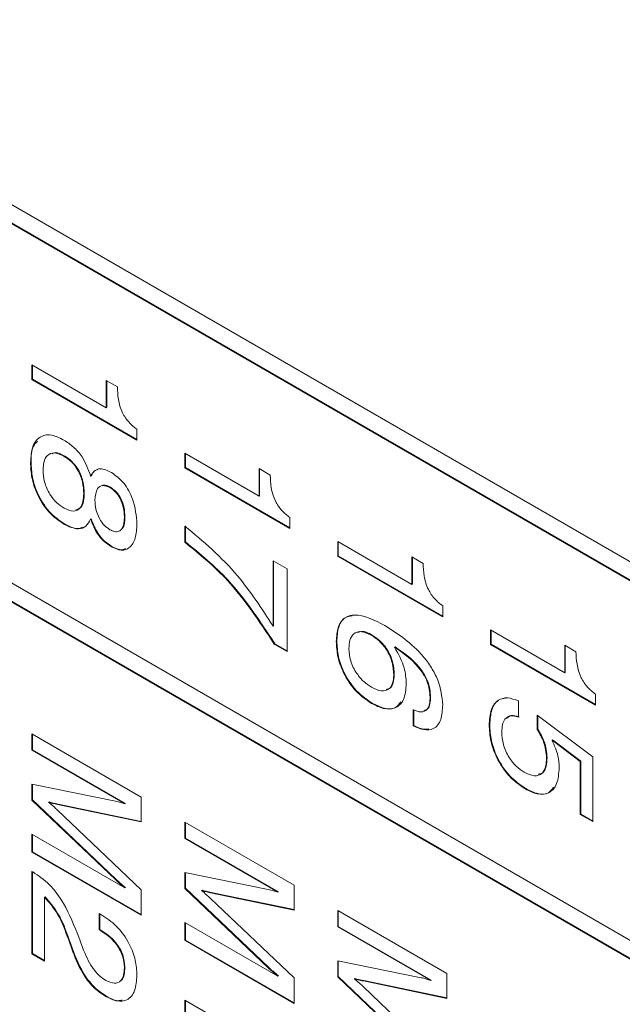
# Model space of a CAD drawing. Header units: millimetres. Extents: x 22 to 278, y 61 to 167.
# Tile 135 of 148: x 246.62 to 250.52, y 122.7 to 129.07. Entities that reach past the tile are written whole.
import ezdxf

# ---------------------------------------------------------------- set-up
doc = ezdxf.new("R2010")
doc.units = ezdxf.units.MM
doc.layers.get('0').update_dxf_attribs({"lineweight": 15})

msp = doc.modelspace()

# ---------------------------------------------------------------- linework, layer by layer
for p, q in [((266.2179, 116.5341), (239.4186, 132.0051)), ((264.5209, 117.3913), (239.5246, 131.8214)), ((264.5244, 117.3934), (239.5282, 131.8234)), ((239.5246, 129.4942), (264.5209, 115.0642)), ((264.5209, 114.9417), (239.5246, 129.3717)), ((264.5244, 114.9438), (239.5282, 129.3738)), ((246.7018, 126.839), (247.1822, 126.5617)), ((246.7018, 126.7448), (246.7018, 126.839)), ((246.7053, 126.7469), (246.7053, 126.837)), ((246.7053, 126.7469), (246.7018, 126.7448)), ((247.3817, 126.3523), (246.7018, 126.7448)), ((247.3817, 126.3564), (246.7053, 126.7469)), ((247.1822, 126.7396), (247.2548, 126.6978)), ((247.1822, 126.5617), (247.1822, 126.7396)), ((247.1858, 126.5637), (247.1858, 126.7376)), ((247.1858, 126.5637), (247.1822, 126.5617)), ((247.3817, 126.4228), (247.3817, 126.3523)), ((247.6917, 126.2675), (248.1722, 125.9902)), ((247.6917, 126.1733), (247.6917, 126.2675)), ((247.6953, 126.1754), (247.6953, 126.2655)), ((246.6962, 126.2085), (246.6927, 126.2065)), ((246.9138, 126.2496), (246.9103, 126.2476)), ((247.6953, 126.1754), (247.6917, 126.1733)), ((248.3716, 125.7808), (247.6917, 126.1733)), ((248.3716, 125.7849), (247.6953, 126.1754)), ((248.1722, 126.1681), (248.2447, 126.1263)), ((248.1722, 125.9902), (248.1722, 126.1681)), ((248.1757, 125.9922), (248.1757, 126.1661)), ((247.0855, 126.1221), (247.0819, 126.12)), ((247.0407, 126.0095), (247.0372, 126.0075)), ((247.21, 126.0472), (247.2065, 126.0452)), ((248.1757, 125.9922), (248.1722, 125.9902)), ((246.9128, 125.8105), (246.9093, 125.8085)), ((247.0855, 125.8427), (247.0819, 125.8406)), ((247.3036, 125.8571), (247.3001, 125.8551)), ((248.3716, 125.8513), (248.3716, 125.7808)), ((247.6917, 125.6918), (247.6917, 125.7965)), ((247.6953, 125.6938), (247.6953, 125.7985)), ((247.6953, 125.6938), (247.6917, 125.6918)), ((248.6817, 125.6961), (249.1621, 125.4187)), ((248.6817, 125.6018), (248.6817, 125.6961)), ((248.6852, 125.6039), (248.6852, 125.694)), ((247.22, 125.6646), (247.2165, 125.6625)), ((248.2628, 125.5714), (248.3535, 125.5191)), ((248.2628, 125.1493), (248.2628, 125.5714)), ((248.2664, 125.1513), (248.2664, 125.5694)), ((248.6852, 125.6039), (248.6817, 125.6018)), ((249.3616, 125.2093), (248.6817, 125.6018)), ((249.3616, 125.2134), (248.6852, 125.6039)), ((249.1621, 125.5967), (249.2347, 125.5548)), ((249.1621, 125.4187), (249.1621, 125.5967)), ((249.1657, 125.4207), (249.1657, 125.5946)), ((248.3535, 125.5191), (248.3535, 124.9852)), ((249.1657, 125.4207), (249.1621, 125.4187)), ((249.3616, 125.2798), (249.3616, 125.2093)), ((248.2664, 125.1513), (248.2628, 125.1493)), ((249.6716, 125.1246), (250.1521, 124.8472)), ((249.6716, 125.0304), (249.6716, 125.1246)), ((249.6751, 125.0324), (249.6751, 125.1225)), ((248.6761, 125.0509), (248.6726, 125.0488)), ((248.9038, 125.0912), (248.9002, 125.0892)), ((248.2746, 125.0349), (248.2711, 125.0328)), ((248.3535, 124.9852), (248.2711, 125.0328)), ((248.3535, 124.9893), (248.2746, 125.0349)), ((249.0532, 125.0146), (249.0497, 125.0125)), ((249.6751, 125.0324), (249.6716, 125.0304)), ((250.3515, 124.6379), (249.6716, 125.0304)), ((250.3515, 124.6419), (249.6751, 125.0324)), ((250.1521, 125.0252), (250.2246, 124.9833)), ((250.1521, 124.8472), (250.1521, 125.0252)), ((250.1556, 124.8492), (250.1556, 125.0231)), ((249.0478, 124.834), (249.0443, 124.832)), ((250.1556, 124.8492), (250.1521, 124.8472)), ((249.2835, 124.6915), (249.28, 124.6895)), ((249.8524, 124.6643), (249.8524, 124.5596)), ((250.3515, 124.7084), (250.3515, 124.6379)), ((248.9042, 124.6505), (248.9007, 124.6484)), ((249.1712, 124.5027), (249.1712, 124.6074)), ((249.1747, 124.5047), (249.1747, 124.6094)), ((249.9742, 124.573), (250.3334, 124.3017)), ((249.9742, 124.4805), (249.9742, 124.573)), ((249.9777, 124.4825), (249.9777, 124.5704)), ((249.1747, 124.5047), (249.1712, 124.5027)), ((249.6661, 124.5106), (249.6625, 124.5086)), ((249.9777, 124.4825), (249.9742, 124.4805)), ((246.7018, 124.4506), (247.4089, 124.0424)), ((246.7018, 124.346), (246.7018, 124.4506)), ((246.7053, 124.348), (246.7053, 124.4486)), ((250.0736, 124.4121), (250.0701, 124.4101)), ((250.2518, 124.2734), (250.0701, 124.4101)), ((250.2553, 124.2755), (250.0736, 124.4121)), ((246.7053, 124.348), (246.7018, 124.346)), ((247.3042, 123.9982), (246.7018, 124.346)), ((247.3077, 124.0002), (246.7053, 124.348)), ((250.0378, 124.2975), (250.0342, 124.2955)), ((250.3334, 124.3017), (250.3334, 123.883)), ((250.2553, 124.2755), (250.2518, 124.2734)), ((250.2518, 123.9301), (250.2518, 124.2734)), ((250.2553, 123.9321), (250.2553, 124.2755)), ((246.7018, 124.1261), (247.2423, 124.0159)), ((246.7018, 124.0214), (246.7018, 124.1261)), ((246.7053, 124.0235), (246.7053, 124.1254)), ((249.8999, 124.0966), (249.8964, 124.0945)), ((247.4089, 124.0424), (247.4089, 123.8821)), ((246.7053, 124.0235), (246.7018, 124.0214)), ((247.2423, 123.5082), (246.7018, 124.0214)), ((247.2458, 123.5103), (246.7053, 124.0235)), ((246.8134, 124.011), (246.8098, 124.0089)), ((246.8715, 123.9968), (246.8679, 123.9947)), ((247.4089, 123.8821), (246.8679, 123.9947)), ((247.4089, 123.8849), (246.8715, 123.9968)), ((247.3077, 124.0002), (247.3042, 123.9982)), ((246.8679, 123.9571), (247.4089, 123.4428)), ((250.2553, 123.9321), (250.2518, 123.9301)), ((250.3334, 123.883), (250.2518, 123.9301)), ((250.3334, 123.8871), (250.2553, 123.9321)), ((247.6917, 123.8792), (248.3988, 123.471)), ((247.6917, 123.7745), (247.6917, 123.8792)), ((247.6953, 123.7765), (247.6953, 123.8771)), ((246.7018, 123.8016), (247.3042, 123.4538)), ((246.7018, 123.6865), (246.7018, 123.8016)), ((246.7053, 123.6885), (246.7053, 123.7996)), ((247.6953, 123.7765), (247.6917, 123.7745)), ((248.2941, 123.4267), (247.6917, 123.7745)), ((248.2977, 123.4287), (247.6953, 123.7765)), ((246.7053, 123.6885), (246.7018, 123.6865)), ((247.4089, 123.2782), (246.7018, 123.6865)), ((247.4089, 123.2823), (246.7053, 123.6885)), ((246.7018, 123.5608), (246.7073, 123.5576)), ((246.7018, 123.0269), (246.7018, 123.5608)), ((246.7053, 123.029), (246.7053, 123.5588)), ((247.6917, 123.5546), (248.2322, 123.4444)), ((247.6917, 123.45), (247.6917, 123.5546)), ((247.6953, 123.452), (247.6953, 123.5539)), ((247.2458, 123.5103), (247.2423, 123.5082)), ((247.3077, 123.4559), (247.3042, 123.4538)), ((247.6953, 123.452), (247.6917, 123.45)), ((248.2358, 122.9388), (247.6953, 123.452)), ((248.3988, 123.471), (248.3988, 123.3107)), ((246.7869, 123.3973), (246.7834, 123.3953)), ((246.7834, 123.3953), (246.7834, 122.9798)), ((247.4089, 123.4428), (247.4089, 123.2782)), ((248.2322, 122.9367), (247.6917, 123.45)), ((247.8033, 123.4395), (247.7998, 123.4375)), ((247.8614, 123.4253), (247.8579, 123.4232)), ((248.3988, 123.3107), (247.8579, 123.4232)), ((248.3988, 123.3134), (247.8614, 123.4253)), ((248.2977, 123.4287), (248.2941, 123.4267)), ((247.8579, 123.3856), (248.3988, 122.8713)), ((247.1369, 123.2887), (247.1487, 123.2819)), ((247.1369, 123.184), (247.1369, 123.2887)), ((247.1404, 123.186), (247.1404, 123.2866)), ((248.6817, 123.3077), (249.3888, 122.8995)), ((248.6817, 123.203), (248.6817, 123.3077)), ((248.6852, 123.205), (248.6852, 123.3056)), ((247.6917, 123.2301), (248.2941, 122.8823)), ((247.6917, 123.115), (247.6917, 123.2301)), ((247.6953, 123.117), (247.6953, 123.2281)), ((248.6852, 123.205), (248.6817, 123.203)), ((249.2841, 122.8552), (248.6817, 123.203)), ((249.2876, 122.8573), (248.6852, 123.205)), ((247.0049, 123.1346), (247.0365, 123.0511)), ((247.1404, 123.186), (247.1369, 123.184)), ((247.1448, 123.1794), (247.1369, 123.184)), ((247.1484, 123.1815), (247.1404, 123.186)), ((247.1484, 123.1815), (247.1448, 123.1794)), ((246.941, 123.1237), (246.9375, 123.1217)), ((246.9666, 123.0397), (246.9375, 123.1217)), ((246.9702, 123.0418), (246.941, 123.1237)), ((247.6953, 123.117), (247.6917, 123.115)), ((248.3988, 122.7068), (247.6917, 123.115)), ((248.3988, 122.7108), (247.6953, 123.117)), ((246.7053, 123.029), (246.7018, 123.0269)), ((246.7834, 122.9798), (246.7018, 123.0269)), ((246.7834, 122.9839), (246.7053, 123.029)), ((246.9702, 123.0418), (246.9666, 123.0397)), ((248.6817, 122.9832), (249.2222, 122.873)), ((248.6817, 122.8785), (248.6817, 122.9832)), ((248.6852, 122.8805), (248.6852, 122.9824)), ((247.3036, 122.9409), (247.3001, 122.9388)), ((248.2358, 122.9388), (248.2322, 122.9367)), ((248.2977, 122.8844), (248.2941, 122.8823)), ((248.6852, 122.8805), (248.6817, 122.8785)), ((249.2222, 122.3652), (248.6817, 122.8785)), ((249.2257, 122.3673), (248.6852, 122.8805)), ((249.3888, 122.8995), (249.3888, 122.7392)), ((248.3988, 122.8713), (248.3988, 122.7068)), ((248.7933, 122.868), (248.7897, 122.866)), ((248.8514, 122.8538), (248.8478, 122.8517)), ((249.3888, 122.7392), (248.8478, 122.8517)), ((249.3888, 122.742), (248.8514, 122.8538)), ((249.2876, 122.8573), (249.2841, 122.8552)), ((247.1836, 122.7528), (247.1801, 122.7508)), ((248.8478, 122.8141), (249.3888, 122.2998)), ((247.6917, 122.7276), (248.1722, 122.4503)), ((247.6917, 122.6334), (247.6917, 122.7276)), ((247.6953, 122.6355), (247.6953, 122.7256))]:
    msp.add_line(p, q)
for points, knots in [([(247.2548, 126.6978), (247.2559, 126.6711), (247.2581, 126.618), (247.2814, 126.5345), (247.329, 126.4639), (247.3641, 126.4365), (247.3817, 126.4228)], [0, 0, 0, 0, 0.281056, 0.560319, 0.779649, 1, 1, 1, 1]), ([(246.6927, 126.2065), (246.6951, 126.2442), (246.6998, 126.3195), (246.7533, 126.3832), (246.8296, 126.3921), (246.8827, 126.3659), (246.9093, 126.3528)], [0, 0, 0, 0, 0.280486, 0.559574, 0.779479, 1, 1, 1, 1]), ([(246.6962, 126.2085), (246.697, 126.2484), (246.698, 126.307), (246.7282, 126.3358), (246.7378, 126.345)], [0, 0, 0, 0, 0.679746, 1, 1, 1, 1]), ([(246.9093, 126.3528), (246.93, 126.3393), (246.9714, 126.3122), (247.0405, 126.233), (247.0663, 126.1628), (247.0819, 126.12)], [0, 0, 0, 0, 0.281291, 0.561761, 1, 1, 1, 1]), ([(246.9103, 126.2476), (246.8891, 126.2577), (246.8469, 126.2779), (246.7997, 126.2594), (246.777, 126.2148), (246.7752, 126.1778), (246.7743, 126.1592)], [0, 0, 0, 0, 0.279995, 0.558696, 0.778998, 1, 1, 1, 1]), ([(246.9138, 126.2496), (246.8918, 126.2616), (246.8605, 126.2786), (246.8384, 126.2674), (246.8318, 126.2641)], [0, 0, 0, 0, 0.701505, 1, 1, 1, 1]), ([(246.9093, 125.8085), (246.8752, 125.832), (246.8072, 125.879), (246.7331, 125.9982), (246.6971, 126.1118), (246.6942, 126.1749), (246.6927, 126.2065)], [0, 0, 0, 0, 0.279707, 0.55861, 0.779038, 1, 1, 1, 1]), ([(246.9128, 125.8105), (246.8787, 125.834), (246.8107, 125.881), (246.7366, 126.0003), (246.7007, 126.1138), (246.6977, 126.177), (246.6962, 126.2085)], [0, 0, 0, 0, 0.279707, 0.55861, 0.779038, 1, 1, 1, 1]), ([(247.0372, 126.0075), (247.0359, 126.0317), (247.0334, 126.0801), (247.0039, 126.1559), (246.9584, 126.2157), (246.9263, 126.2369), (246.9103, 126.2476)], [0, 0, 0, 0, 0.280768, 0.559835, 0.779576, 1, 1, 1, 1]), ([(247.0407, 126.0095), (247.0395, 126.0338), (247.0369, 126.0822), (247.0075, 126.158), (246.9619, 126.2178), (246.9299, 126.239), (246.9138, 126.2496)], [0, 0, 0, 0, 0.280768, 0.559835, 0.779576, 1, 1, 1, 1]), ([(246.7743, 126.1592), (246.7757, 126.134), (246.7786, 126.0836), (246.8123, 126.0051), (246.8605, 125.9453), (246.8937, 125.9235), (246.9103, 125.9126)], [0, 0, 0, 0, 0.280468, 0.559562, 0.779464, 1, 1, 1, 1]), ([(247.0819, 126.12), (247.0893, 126.1323), (247.1039, 126.1568), (247.1493, 126.1748), (247.1911, 126.1557), (247.2165, 126.1441)], [0, 0, 0, 0, 0.281037, 0.561354, 1, 1, 1, 1]), ([(247.0855, 126.1221), (247.0924, 126.1353), (247.1027, 126.1552), (247.1223, 126.1605), (247.1289, 126.1623)], [0, 0, 0, 0, 0.663814, 1, 1, 1, 1]), ([(247.2165, 126.1441), (247.2444, 126.1233), (247.3004, 126.0818), (247.3702, 125.9489), (247.3773, 125.8619), (247.3817, 125.8088)], [0, 0, 0, 0, 0.27964, 0.559965, 1, 1, 1, 1]), ([(247.21, 126.0472), (247.1929, 126.0563), (247.1723, 126.0671), (247.1594, 126.058), (247.1572, 126.0564)], [0, 0, 0, 0, 0.830475, 1, 1, 1, 1]), ([(248.2447, 126.1263), (248.2458, 126.0996), (248.248, 126.0465), (248.2713, 125.963), (248.3189, 125.8925), (248.354, 125.8651), (248.3716, 125.8513)], [0, 0, 0, 0, 0.281056, 0.560319, 0.779649, 1, 1, 1, 1]), ([(246.9103, 125.9126), (246.9309, 125.9032), (246.972, 125.8843), (247.0151, 125.9079), (247.0347, 125.9533), (247.0364, 125.9894), (247.0372, 126.0075)], [0, 0, 0, 0, 0.279546, 0.558276, 0.778819, 1, 1, 1, 1]), ([(246.9868, 125.902), (246.998, 125.9054), (247.0221, 125.9128), (247.038, 125.9561), (247.0398, 125.9917), (247.0407, 126.0095)], [0, 0, 0, 0, 0.303667, 0.65133, 1, 1, 1, 1]), ([(247.2065, 126.0452), (247.1904, 126.0521), (247.1582, 126.0658), (247.1166, 126.0379), (247.1123, 125.9926), (247.1097, 125.965)], [0, 0, 0, 0, 0.2800245, 0.5603037, 1, 1, 1, 1]), ([(247.3001, 125.8551), (247.2992, 125.8739), (247.2975, 125.9115), (247.278, 125.9703), (247.2441, 126.0197), (247.219, 126.0367), (247.2065, 126.0452)], [0, 0, 0, 0, 0.281051, 0.5604991, 0.7799093, 1, 1, 1, 1]), ([(247.3036, 125.8571), (247.3028, 125.876), (247.301, 125.9136), (247.2815, 125.9724), (247.2477, 126.0217), (247.2226, 126.0387), (247.21, 126.0472)], [0, 0, 0, 0, 0.281051, 0.5604991, 0.7799093, 1, 1, 1, 1]), ([(247.1097, 125.965), (247.1107, 125.9458), (247.1127, 125.9077), (247.1347, 125.8486), (247.1685, 125.799), (247.1938, 125.7817), (247.2065, 125.773)], [0, 0, 0, 0, 0.280791, 0.560312, 0.779949, 1, 1, 1, 1]), ([(247.0819, 125.8406), (247.073, 125.8242), (247.055, 125.7914), (246.9959, 125.7688), (246.9421, 125.7934), (246.9093, 125.8085)], [0, 0, 0, 0, 0.280919, 0.561169, 1, 1, 1, 1]), ([(247.0301, 125.7892), (247.0227, 125.7857), (246.9912, 125.7705), (246.9468, 125.7932), (246.9128, 125.8105)], [0, 0, 0, 0, 0.23583, 1, 1, 1, 1]), ([(247.2165, 125.6625), (247.2006, 125.6729), (247.1687, 125.6935), (247.1156, 125.7541), (247.0947, 125.8078), (247.0819, 125.8406)], [0, 0, 0, 0, 0.281152, 0.561484, 1, 1, 1, 1]), ([(247.22, 125.6646), (247.2041, 125.6749), (247.1722, 125.6955), (247.1191, 125.7561), (247.0982, 125.8099), (247.0855, 125.8427)], [0, 0, 0, 0, 0.281152, 0.561484, 1, 1, 1, 1]), ([(247.2065, 125.773), (247.2171, 125.7678), (247.2383, 125.7573), (247.2665, 125.7602), (247.2954, 125.7865), (247.2981, 125.8268), (247.3001, 125.8551)], [0, 0, 0, 0, 0.1872321, 0.3740206, 0.5611578, 1, 1, 1, 1]), ([(247.2793, 125.7742), (247.2824, 125.7767), (247.3017, 125.7918), (247.3027, 125.8274), (247.3036, 125.8571)], [0, 0, 0, 0, 0.163464, 1, 1, 1, 1]), ([(247.3817, 125.8088), (247.38, 125.7774), (247.3766, 125.7149), (247.34, 125.6544), (247.2827, 125.6326), (247.2386, 125.6526), (247.2165, 125.6625)], [0, 0, 0, 0, 0.280879, 0.560627, 0.780313, 1, 1, 1, 1]), ([(247.6917, 125.7965), (247.8106, 125.6969), (248.023, 125.5189), (248.1895, 125.2623), (248.2628, 125.1493)], [0, 0, 0, 0, 0.559313, 1, 1, 1, 1]), ([(248.2711, 125.0328), (248.1749, 125.1786), (248.0029, 125.4391), (247.7869, 125.6145), (247.6917, 125.6918)], [0, 0, 0, 0, 0.5595515, 1, 1, 1, 1]), ([(248.2746, 125.0349), (248.1784, 125.1806), (248.0065, 125.4411), (247.7904, 125.6165), (247.6953, 125.6938)], [0, 0, 0, 0, 0.5595515, 1, 1, 1, 1]), ([(247.3075, 125.6504), (247.2999, 125.647), (247.2758, 125.6363), (247.2427, 125.653), (247.22, 125.6646)], [0, 0, 0, 0, 0.313215, 1, 1, 1, 1]), ([(249.2347, 125.5548), (249.2358, 125.5281), (249.238, 125.475), (249.2613, 125.3915), (249.3089, 125.321), (249.344, 125.2936), (249.3616, 125.2798)], [0, 0, 0, 0, 0.281056, 0.560319, 0.779649, 1, 1, 1, 1]), ([(248.6726, 125.0488), (248.6745, 125.0805), (248.6784, 125.1437), (248.7211, 125.2072), (248.8223, 125.2355), (248.9191, 125.1873), (248.9869, 125.1534)], [0, 0, 0, 0, 0.187308, 0.373997, 0.560972, 1, 1, 1, 1]), ([(248.6761, 125.0509), (248.6782, 125.0822), (248.6823, 125.1449), (248.7187, 125.2054), (248.7584, 125.2128), (248.7743, 125.2158)], [0, 0, 0, 0, 0.37456, 0.747883, 1, 1, 1, 1]), ([(248.9002, 125.0892), (248.8782, 125.0998), (248.8341, 125.1209), (248.7835, 125.1048), (248.7574, 125.0608), (248.7553, 125.0222), (248.7542, 125.0029)], [0, 0, 0, 0, 0.280146, 0.559018, 0.779227, 1, 1, 1, 1]), ([(248.9038, 125.0912), (248.881, 125.1034), (248.8466, 125.1218), (248.8214, 125.1106), (248.8129, 125.1069)], [0, 0, 0, 0, 0.661937, 1, 1, 1, 1]), ([(248.9869, 125.1534), (249.0742, 125.0968), (249.1835, 125.026), (249.2899, 124.8813), (249.3476, 124.7727), (249.356, 124.6929), (249.3616, 124.6398)], [0, 0, 0, 0, 0.499466, 0.62531, 0.750994, 1, 1, 1, 1]), ([(248.9007, 124.6484), (248.8662, 124.672), (248.7973, 124.7191), (248.7196, 124.8365), (248.678, 124.9522), (248.6744, 125.0166), (248.6726, 125.0488)], [0, 0, 0, 0, 0.279903, 0.559103, 0.779286, 1, 1, 1, 1]), ([(248.9042, 124.6505), (248.8697, 124.674), (248.8009, 124.7212), (248.7232, 124.8386), (248.6816, 124.9543), (248.6779, 125.0186), (248.6761, 125.0509)], [0, 0, 0, 0, 0.279903, 0.559103, 0.779286, 1, 1, 1, 1]), ([(249.0443, 124.832), (249.0427, 124.8585), (249.0396, 124.9113), (249.0036, 124.9937), (248.9523, 125.0551), (248.9176, 125.0778), (248.9002, 125.0892)], [0, 0, 0, 0, 0.280506, 0.559256, 0.779276, 1, 1, 1, 1]), ([(249.0478, 124.834), (249.0463, 124.8605), (249.0432, 124.9133), (249.0071, 124.9957), (248.9559, 125.0572), (248.9211, 125.0798), (248.9038, 125.0912)], [0, 0, 0, 0, 0.280506, 0.559256, 0.779276, 1, 1, 1, 1]), ([(248.7542, 125.0029), (248.7562, 124.9766), (248.7601, 124.9242), (248.7999, 124.8448), (248.8501, 124.786), (248.8841, 124.7639), (248.9011, 124.7529)], [0, 0, 0, 0, 0.279951, 0.559038, 0.779239, 1, 1, 1, 1]), ([(249.0497, 125.0125), (249.0745, 124.9677), (249.1189, 124.8875), (249.1237, 124.8106), (249.1259, 124.7767)], [0, 0, 0, 0, 0.558415, 1, 1, 1, 1]), ([(249.28, 124.6895), (249.2769, 124.7223), (249.2722, 124.7715), (249.237, 124.8392), (249.1708, 124.9288), (249.1035, 124.9753), (249.0497, 125.0125)], [0, 0, 0, 0, 0.2489413, 0.3744101, 0.5000296, 1, 1, 1, 1]), ([(249.2835, 124.6915), (249.2804, 124.7243), (249.2758, 124.7736), (249.2405, 124.8412), (249.1744, 124.9308), (249.107, 124.9774), (249.0532, 125.0146)], [0, 0, 0, 0, 0.2489413, 0.3744101, 0.5000296, 1, 1, 1, 1]), ([(250.2246, 124.9833), (250.2257, 124.9567), (250.2279, 124.9035), (250.2512, 124.82), (250.2988, 124.7495), (250.3339, 124.7221), (250.3515, 124.7084)], [0, 0, 0, 0, 0.281056, 0.560319, 0.779649, 1, 1, 1, 1]), ([(248.9011, 124.7529), (248.9223, 124.7426), (248.9647, 124.7221), (249.014, 124.7358), (249.0407, 124.7764), (249.0431, 124.8134), (249.0443, 124.832)], [0, 0, 0, 0, 0.280269, 0.559276, 0.779344, 1, 1, 1, 1]), ([(248.9945, 124.739), (249.0025, 124.7402), (249.0247, 124.7434), (249.0438, 124.7795), (249.0465, 124.8158), (249.0478, 124.834)], [0, 0, 0, 0, 0.221273, 0.610116, 1, 1, 1, 1]), ([(249.1259, 124.7767), (249.1229, 124.7396), (249.1169, 124.6656), (249.0567, 124.6119), (248.9796, 124.6089), (248.927, 124.6352), (248.9007, 124.6484)], [0, 0, 0, 0, 0.279991, 0.559145, 0.779291, 1, 1, 1, 1]), ([(249.1712, 124.6074), (249.1885, 124.6006), (249.2231, 124.5872), (249.2613, 124.6041), (249.278, 124.6433), (249.2793, 124.6741), (249.28, 124.6895)], [0, 0, 0, 0, 0.280259, 0.558792, 0.779085, 1, 1, 1, 1]), ([(249.2396, 124.602), (249.2484, 124.6043), (249.2684, 124.6096), (249.2813, 124.6459), (249.2828, 124.6763), (249.2835, 124.6915)], [0, 0, 0, 0, 0.282329, 0.640659, 1, 1, 1, 1]), ([(249.6625, 124.5086), (249.6648, 124.543), (249.6693, 124.6118), (249.7153, 124.6725), (249.7803, 124.6913), (249.8283, 124.6733), (249.8524, 124.6643)], [0, 0, 0, 0, 0.280338, 0.559784, 0.779725, 1, 1, 1, 1]), ([(249.6661, 124.5106), (249.6685, 124.5447), (249.6733, 124.6127), (249.7135, 124.6731), (249.7538, 124.6793), (249.7681, 124.6815)], [0, 0, 0, 0, 0.393178, 0.785106, 1, 1, 1, 1]), ([(249.0914, 124.658), (249.0794, 124.643), (249.0531, 124.6103), (248.9824, 124.6118), (248.9303, 124.6376), (248.9042, 124.6505)], [0, 0, 0, 0, 0.298844, 0.648974, 1, 1, 1, 1]), ([(249.3616, 124.6398), (249.3597, 124.6061), (249.3559, 124.5388), (249.3096, 124.4799), (249.2416, 124.4727), (249.1947, 124.4927), (249.1712, 124.5027)], [0, 0, 0, 0, 0.2805095, 0.5593885, 0.7793586, 1, 1, 1, 1]), ([(249.8524, 124.5596), (249.8349, 124.5645), (249.7999, 124.5741), (249.7641, 124.5512), (249.7466, 124.5115), (249.745, 124.4799), (249.7441, 124.4641)], [0, 0, 0, 0, 0.279683, 0.558942, 0.779277, 1, 1, 1, 1]), ([(249.8559, 124.5617), (249.838, 124.5672), (249.8068, 124.5769), (249.7867, 124.5603), (249.7782, 124.5533)], [0, 0, 0, 0, 0.576532, 1, 1, 1, 1]), ([(249.2711, 124.484), (249.2623, 124.4822), (249.2337, 124.4765), (249.1988, 124.4932), (249.1747, 124.5047)], [0, 0, 0, 0, 0.310703, 1, 1, 1, 1]), ([(249.8964, 124.0945), (249.8608, 124.119), (249.7898, 124.1678), (249.71, 124.2896), (249.668, 124.409), (249.6644, 124.4753), (249.6625, 124.5086)], [0, 0, 0, 0, 0.279853, 0.558986, 0.77924, 1, 1, 1, 1]), ([(249.8999, 124.0966), (249.8644, 124.121), (249.7933, 124.1699), (249.7136, 124.2916), (249.6715, 124.411), (249.6679, 124.4774), (249.6661, 124.5106)], [0, 0, 0, 0, 0.279853, 0.558986, 0.77924, 1, 1, 1, 1]), ([(250.0342, 124.2955), (250.0311, 124.3299), (250.0254, 124.3915), (249.9898, 124.4532), (249.9742, 124.4805)], [0, 0, 0, 0, 0.559183, 1, 1, 1, 1]), ([(250.0378, 124.2975), (250.0346, 124.332), (250.0289, 124.3935), (249.9934, 124.4553), (249.9777, 124.4825)], [0, 0, 0, 0, 0.559183, 1, 1, 1, 1]), ([(249.7441, 124.4641), (249.7459, 124.4373), (249.7493, 124.3839), (249.7863, 124.3018), (249.8364, 124.2383), (249.8714, 124.2151), (249.8889, 124.2035)], [0, 0, 0, 0, 0.28028, 0.559528, 0.779473, 1, 1, 1, 1]), ([(250.0701, 124.4101), (250.0851, 124.3758), (250.112, 124.3145), (250.1147, 124.2581), (250.1158, 124.2332)], [0, 0, 0, 0, 0.558768, 1, 1, 1, 1]), ([(249.8889, 124.2035), (249.9113, 124.1928), (249.956, 124.1715), (250.0067, 124.1898), (250.0311, 124.2367), (250.0332, 124.2759), (250.0342, 124.2955)], [0, 0, 0, 0, 0.280047, 0.558892, 0.779158, 1, 1, 1, 1]), ([(249.9805, 124.19), (249.9909, 124.192), (250.0158, 124.1968), (250.0343, 124.2396), (250.0366, 124.2782), (250.0378, 124.2975)], [0, 0, 0, 0, 0.259607, 0.629319, 1, 1, 1, 1]), ([(250.1158, 124.2332), (250.1132, 124.1958), (250.1079, 124.1214), (250.0518, 124.0622), (249.9755, 124.0554), (249.9228, 124.0815), (249.8964, 124.0945)], [0, 0, 0, 0, 0.280328, 0.559443, 0.779442, 1, 1, 1, 1]), ([(250.0794, 124.1063), (250.0694, 124.0923), (250.046, 124.0596), (249.9782, 124.0584), (249.9261, 124.0838), (249.8999, 124.0966)], [0, 0, 0, 0, 0.272355, 0.635716, 1, 1, 1, 1]), ([(246.8098, 124.0089), (246.8208, 123.9998), (246.8404, 123.9834), (246.8595, 123.9651), (246.8679, 123.9571)], [0, 0, 0, 0, 0.560006, 1, 1, 1, 1]), ([(246.8679, 123.9947), (246.8572, 123.9967), (246.8381, 124.0004), (246.8185, 124.0063), (246.8098, 124.0089)], [0, 0, 0, 0, 0.56006, 1, 1, 1, 1]), ([(246.8715, 123.9968), (246.8607, 123.9988), (246.8416, 124.0024), (246.822, 124.0084), (246.8134, 124.011)], [0, 0, 0, 0, 0.56006, 1, 1, 1, 1]), ([(247.2423, 124.0159), (247.2537, 124.0134), (247.2741, 124.0089), (247.295, 124.0015), (247.3042, 123.9982)], [0, 0, 0, 0, 0.559949, 1, 1, 1, 1]), ([(246.7073, 123.5576), (246.7441, 123.5332), (246.8176, 123.4843), (246.9291, 123.3306), (246.9761, 123.209), (247.0049, 123.1346)], [0, 0, 0, 0, 0.279996, 0.559198, 1, 1, 1, 1]), ([(247.3042, 123.4538), (247.2926, 123.4636), (247.2718, 123.4812), (247.2513, 123.4999), (247.2423, 123.5082)], [0, 0, 0, 0, 0.559973, 1, 1, 1, 1]), ([(247.3077, 123.4559), (247.2961, 123.4657), (247.2753, 123.4832), (247.2548, 123.502), (247.2458, 123.5103)], [0, 0, 0, 0, 0.559973, 1, 1, 1, 1]), ([(246.9375, 123.1217), (246.9174, 123.1782), (246.8817, 123.2788), (246.8133, 123.3599), (246.7834, 123.3953)], [0, 0, 0, 0, 0.562606, 1, 1, 1, 1]), ([(246.941, 123.1237), (246.9209, 123.1803), (246.8853, 123.2809), (246.8168, 123.3619), (246.7869, 123.3973)], [0, 0, 0, 0, 0.562606, 1, 1, 1, 1]), ([(247.7998, 123.4375), (247.8108, 123.4283), (247.8304, 123.4119), (247.8495, 123.3936), (247.8579, 123.3856)], [0, 0, 0, 0, 0.560006, 1, 1, 1, 1]), ([(247.8579, 123.4232), (247.8472, 123.4253), (247.828, 123.4289), (247.8084, 123.4348), (247.7998, 123.4375)], [0, 0, 0, 0, 0.56006, 1, 1, 1, 1]), ([(247.8614, 123.4253), (247.8507, 123.4273), (247.8316, 123.4309), (247.812, 123.4369), (247.8033, 123.4395)], [0, 0, 0, 0, 0.56006, 1, 1, 1, 1]), ([(248.2322, 123.4444), (248.2436, 123.4419), (248.264, 123.4374), (248.2849, 123.43), (248.2941, 123.4267)], [0, 0, 0, 0, 0.559949, 1, 1, 1, 1]), ([(247.1487, 123.2819), (247.183, 123.2592), (247.2514, 123.214), (247.3331, 123.1014), (247.3763, 122.9854), (247.3799, 122.9214), (247.3817, 122.8893)], [0, 0, 0, 0, 0.280451, 0.559362, 0.779308, 1, 1, 1, 1]), ([(247.3001, 122.9388), (247.2978, 122.9651), (247.2932, 123.0176), (247.2347, 123.1181), (247.1789, 123.1562), (247.1448, 123.1794)], [0, 0, 0, 0, 0.280567, 0.560264, 1, 1, 1, 1]), ([(247.3036, 122.9409), (247.3013, 122.9672), (247.2967, 123.0197), (247.2382, 123.1202), (247.1825, 123.1582), (247.1484, 123.1815)], [0, 0, 0, 0, 0.280567, 0.560264, 1, 1, 1, 1]), ([(247.1801, 122.7508), (247.1547, 122.7678), (247.1038, 122.8018), (247.0227, 122.9032), (246.9879, 122.988), (246.9666, 123.0397)], [0, 0, 0, 0, 0.280291, 0.560216, 1, 1, 1, 1]), ([(247.1836, 122.7528), (247.1582, 122.7699), (247.1073, 122.8039), (247.0262, 122.9053), (246.9914, 122.99), (246.9702, 123.0418)], [0, 0, 0, 0, 0.280291, 0.560216, 1, 1, 1, 1]), ([(247.0365, 123.0511), (247.0558, 123.0062), (247.0829, 122.9435), (247.1404, 122.8815), (247.1673, 122.8639), (247.1808, 122.8551)], [0, 0, 0, 0, 0.558127, 0.779013, 1, 1, 1, 1]), ([(247.3817, 122.8893), (247.3793, 122.8542), (247.3747, 122.7841), (247.3247, 122.7252), (247.2545, 122.7147), (247.2049, 122.7388), (247.1801, 122.7508)], [0, 0, 0, 0, 0.28044, 0.559681, 0.779592, 1, 1, 1, 1]), ([(247.1808, 122.8551), (247.1997, 122.8464), (247.2375, 122.8291), (247.278, 122.8489), (247.2977, 122.8891), (247.2993, 122.9222), (247.3001, 122.9388)], [0, 0, 0, 0, 0.27961, 0.558548, 0.779048, 1, 1, 1, 1]), ([(247.2753, 122.8548), (247.2772, 122.8555), (247.2904, 122.8605), (247.3003, 122.8927), (247.3025, 122.9248), (247.3036, 122.9409)], [0, 0, 0, 0, 0.075688, 0.537371, 1, 1, 1, 1]), ([(248.2941, 122.8823), (248.2825, 122.8922), (248.2617, 122.9097), (248.2412, 122.9285), (248.2322, 122.9367)], [0, 0, 0, 0, 0.559973, 1, 1, 1, 1]), ([(248.2977, 122.8844), (248.286, 122.8942), (248.2652, 122.9117), (248.2448, 122.9305), (248.2358, 122.9388)], [0, 0, 0, 0, 0.559973, 1, 1, 1, 1]), ([(248.7897, 122.866), (248.8007, 122.8568), (248.8203, 122.8404), (248.8394, 122.8222), (248.8478, 122.8141)], [0, 0, 0, 0, 0.560006, 1, 1, 1, 1]), ([(248.8478, 122.8517), (248.8371, 122.8538), (248.818, 122.8574), (248.7984, 122.8634), (248.7897, 122.866)], [0, 0, 0, 0, 0.56006, 1, 1, 1, 1]), ([(248.8514, 122.8538), (248.8406, 122.8558), (248.8215, 122.8594), (248.8019, 122.8654), (248.7933, 122.868)], [0, 0, 0, 0, 0.56006, 1, 1, 1, 1]), ([(249.2222, 122.873), (249.2336, 122.8704), (249.254, 122.8659), (249.2749, 122.8585), (249.2841, 122.8552)], [0, 0, 0, 0, 0.559949, 1, 1, 1, 1]), ([(247.2867, 122.7281), (247.2768, 122.7259), (247.2466, 122.7191), (247.209, 122.7392), (247.1836, 122.7528)], [0, 0, 0, 0, 0.324555, 1, 1, 1, 1])]:
    msp.add_open_spline(points, degree=3, knots=knots)

doc.saveas('drawing.dxf')
